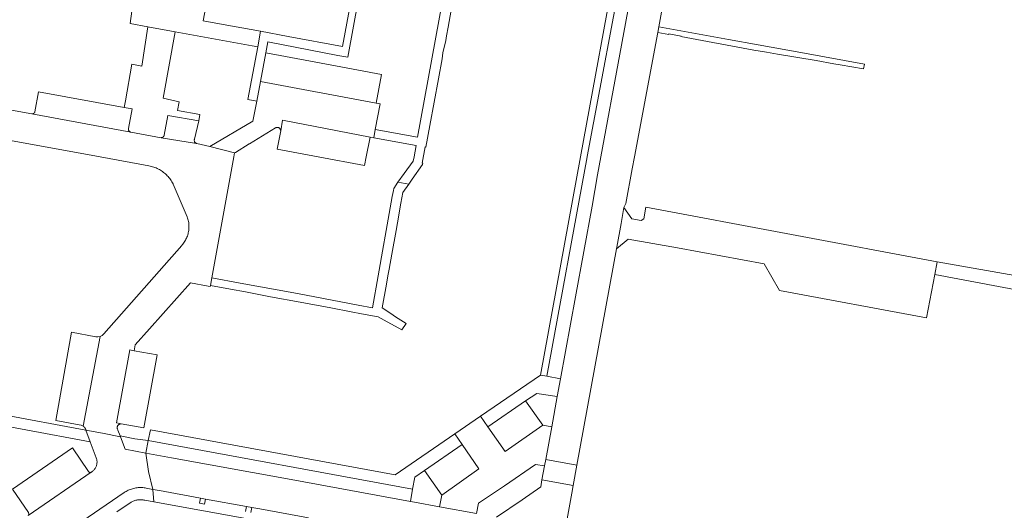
# Model space of a CAD drawing. Extents: x 146402 to 164798, y 455483 to 464134.
# Tile 206 of 256: x 157324 to 157494, y 459439 to 459524. Entities that reach past the tile are written whole.
import ezdxf

# ---------------------------------------------------------------- set-up
doc = ezdxf.new("R2010")
doc.units = 0
doc.header["$LTSCALE"] = 0.2
doc.layers.add('B-XX-VH-VERHARDING_BETONSTRAATSTEEN-GV', color=252, linetype='CONTINUOUS', lineweight=18)
doc.layers.add('B-XX-VH-VERHARDING_TEGEL-GV', color=252, linetype='CONTINUOUS', lineweight=18)

msp = doc.modelspace()

# ---------------------------------------------------------------- linework, layer by layer
at = {"layer": 'B-XX-VH-VERHARDING_BETONSTRAATSTEEN-GV'}
for points in [[(157430.68, 459535.56), (157428.492, 459535.987), (157421.76, 459500.032), (157421.754, 459500), (157414.772, 459461.996), (157417.141, 459461.546), (157419.74, 459475.75), (157422.61, 459491.46), (157423.58, 459496.86), (157424.156, 459500), (157427.41, 459517.75), (157429.89, 459531.26), (157430.131, 459532.573)], [(157432.963, 459532.155), (157430.131, 459532.573), (157429.89, 459531.26), (157427.41, 459517.75), (157424.156, 459500), (157423.58, 459496.86), (157422.61, 459491.46), (157419.74, 459475.75), (157417.141, 459461.546), (157416.58, 459458.48), (157415.64, 459453.27), (157414.597, 459447.578), (157420.008, 459446.584), (157426.848, 459484.045), (157426.9, 459484.33), (157427.642, 459488.462), (157428.14, 459491.24), (157428.45, 459491.9), (157429.58, 459497.93), (157429.966, 459500), (157433.992, 459521.554), (157434.17, 459522.53), (157435.84, 459531.73)], [(157350.441, 459521.656), (157345.721, 459522.521), (157344.655, 459515.706), (157342.93, 459516.064), (157341.866, 459509.681), (157341.629, 459508.565), (157342.98, 459508.32), (157342.357, 459504.883), (157342.349, 459504.818), (157342.35, 459504.753), (157342.358, 459504.689), (157342.374, 459504.626), (157342.398, 459504.565), (157342.429, 459504.508), (157342.467, 459504.455), (157342.511, 459504.407), (157342.561, 459504.365), (157342.615, 459504.329), (157342.673, 459504.3), (157342.735, 459504.278), (157342.759, 459504.272), (157347.996, 459503.316), (157348.005, 459503.315), (157348.015, 459503.316), (157348.025, 459503.316), (157348.034, 459503.316), (157348.044, 459503.317), (157348.054, 459503.318), (157348.063, 459503.319), (157348.073, 459503.319), (157348.082, 459503.321), (157348.092, 459503.322), (157348.101, 459503.324), (157348.111, 459503.325), (157348.12, 459503.327), (157348.13, 459503.329), (157348.139, 459503.331), (157348.148, 459503.334), (157348.157, 459503.336), (157348.167, 459503.339), (157348.176, 459503.342), (157348.185, 459503.345), (157348.194, 459503.348), (157348.203, 459503.351), (157348.212, 459503.355), (157348.221, 459503.358), (157348.23, 459503.362), (157348.238, 459503.366), (157348.247, 459503.37), (157348.256, 459503.374), (157348.264, 459503.379), (157348.273, 459503.383), (157348.281, 459503.388), (157348.289, 459503.393), (157348.298, 459503.398), (157348.306, 459503.403), (157348.314, 459503.408), (157348.322, 459503.413), (157348.33, 459503.419), (157348.337, 459503.424), (157348.345, 459503.43), (157348.353, 459503.436), (157348.356, 459503.439), (157348.36, 459503.442), (157348.367, 459503.448), (157348.375, 459503.455), (157348.382, 459503.461), (157348.389, 459503.468), (157348.396, 459503.475), (157348.402, 459503.481), (157348.409, 459503.488), (157348.416, 459503.495), (157348.422, 459503.502), (157348.428, 459503.51), (157348.434, 459503.517), (157348.44, 459503.525), (157348.446, 459503.532), (157348.452, 459503.54), (157348.458, 459503.548), (157348.463, 459503.556), (157348.468, 459503.563), (157348.474, 459503.571), (157348.479, 459503.58), (157348.484, 459503.588), (157348.488, 459503.596), (157348.493, 459503.605), (157348.498, 459503.613), (157348.502, 459503.622), (157348.506, 459503.63), (157348.51, 459503.639), (157348.514, 459503.648), (157348.518, 459503.657), (157348.521, 459503.666), (157348.525, 459503.675), (157348.528, 459503.684), (157348.531, 459503.693), (157348.534, 459503.702), (157348.537, 459503.711), (157348.539, 459503.72), (157348.542, 459503.729), (157348.544, 459503.739), (157348.546, 459503.748), (157348.548, 459503.758), (157348.55, 459503.767), (157349.18, 459507.18), (157354.53, 459506.22), (157354.734, 459507.325), (157350.855, 459508.035), (157351.141, 459509.547), (157348.349, 459510.162)], [(157378.194, 459515.734), (157366.13, 459518), (157365.2, 459513.02), (157385.27, 459509.3), (157386.15, 459514.24)], [(157385.27, 459509.3), (157365.2, 459513.02), (157364.57, 459509.63), (157363.89, 459506.2), (157356.42, 459501.76), (157360.72, 459500.67), (157360.867, 459500.76), (157363.284, 459502.235), (157363.329, 459502.263), (157367.816, 459505.002), (157367.849, 459505.021), (157367.912, 459505.049), (157367.977, 459505.07), (157368.045, 459505.083), (157368.113, 459505.089), (157368.182, 459505.086), (157368.249, 459505.075), (157368.316, 459505.056), (157368.379, 459505.03), (157368.439, 459504.997), (157368.495, 459504.957), (157368.546, 459504.911), (157368.591, 459504.859), (157368.63, 459504.802), (157368.661, 459504.741), (157368.686, 459504.677), (157368.703, 459504.611), (157368.712, 459504.543), (157368.713, 459504.474), (157369.04, 459506.33), (157384.18, 459503.39), (157384.81, 459503.27), (157385.084, 459504.745), (157385.91, 459509.19)], [(157341.629, 459508.565), (157326.8, 459511.25), (157326.172, 459507.793), (157326.169, 459507.785), (157326.166, 459507.776), (157326.163, 459507.768), (157326.16, 459507.76), (157326.157, 459507.752), (157326.154, 459507.744), (157326.15, 459507.736), (157326.146, 459507.728), (157326.143, 459507.72), (157326.139, 459507.712), (157326.135, 459507.704), (157326.13, 459507.697), (157326.126, 459507.689), (157326.122, 459507.682), (157326.117, 459507.674), (157326.112, 459507.667), (157326.107, 459507.66), (157326.102, 459507.652), (157326.097, 459507.645), (157326.092, 459507.638), (157326.087, 459507.631), (157326.081, 459507.625), (157326.076, 459507.618), (157326.07, 459507.611), (157326.064, 459507.605), (157326.058, 459507.598), (157326.052, 459507.592), (157326.046, 459507.586), (157326.04, 459507.58), (157326.033, 459507.574), (157326.027, 459507.568), (157326.02, 459507.562), (157326.014, 459507.556), (157326.007, 459507.551), (157326, 459507.545), (157325.993, 459507.54), (157325.986, 459507.535), (157325.979, 459507.53), (157325.971, 459507.525), (157325.964, 459507.52), (157325.957, 459507.515), (157325.949, 459507.511), (157325.942, 459507.506), (157325.934, 459507.502), (157325.926, 459507.498), (157325.919, 459507.494), (157325.911, 459507.49), (157325.903, 459507.486), (157325.895, 459507.483), (157325.887, 459507.479), (157325.879, 459507.476), (157325.87, 459507.473), (157325.862, 459507.47), (157325.854, 459507.467), (157325.846, 459507.464), (157325.837, 459507.461), (157325.829, 459507.459), (157325.821, 459507.457), (157325.812, 459507.455), (157325.804, 459507.453), (157325.795, 459507.451), (157325.786, 459507.449), (157325.778, 459507.447), (157325.769, 459507.446), (157325.76, 459507.445), (157325.752, 459507.443), (157325.743, 459507.442), (157325.734, 459507.442), (157325.726, 459507.441), (157325.717, 459507.44), (157325.708, 459507.44), (157325.699, 459507.44), (157325.691, 459507.44), (157325.682, 459507.44), (157325.673, 459507.44), (157325.665, 459507.44), (157325.656, 459507.441), (157325.647, 459507.442), (157325.638, 459507.442), (157342.759, 459504.272), (157342.735, 459504.278), (157342.673, 459504.3), (157342.615, 459504.329), (157342.561, 459504.365), (157342.511, 459504.407), (157342.467, 459504.455), (157342.429, 459504.508), (157342.398, 459504.565), (157342.374, 459504.626), (157342.358, 459504.689), (157342.35, 459504.753), (157342.349, 459504.818), (157342.357, 459504.883), (157342.98, 459508.32)], [(157354.53, 459506.22), (157349.18, 459507.18), (157348.55, 459503.767), (157348.548, 459503.758), (157348.546, 459503.748), (157348.544, 459503.739), (157348.542, 459503.729), (157348.539, 459503.72), (157348.537, 459503.711), (157348.534, 459503.702), (157348.531, 459503.693), (157348.528, 459503.684), (157348.525, 459503.675), (157348.521, 459503.666), (157348.518, 459503.657), (157348.514, 459503.648), (157348.51, 459503.639), (157348.506, 459503.63), (157348.502, 459503.622), (157348.498, 459503.613), (157348.493, 459503.605), (157348.488, 459503.596), (157348.484, 459503.588), (157348.479, 459503.58), (157348.474, 459503.571), (157348.468, 459503.563), (157348.463, 459503.556), (157348.458, 459503.548), (157348.452, 459503.54), (157348.446, 459503.532), (157348.44, 459503.525), (157348.434, 459503.517), (157348.428, 459503.51), (157348.422, 459503.502), (157348.416, 459503.495), (157348.409, 459503.488), (157348.402, 459503.481), (157348.396, 459503.475), (157348.389, 459503.468), (157348.382, 459503.461), (157348.375, 459503.455), (157348.367, 459503.448), (157348.36, 459503.442), (157348.356, 459503.439), (157348.353, 459503.436), (157348.345, 459503.43), (157348.337, 459503.424), (157348.33, 459503.419), (157348.322, 459503.413), (157348.314, 459503.408), (157348.306, 459503.403), (157348.298, 459503.398), (157348.289, 459503.393), (157348.281, 459503.388), (157348.273, 459503.383), (157348.264, 459503.379), (157348.256, 459503.374), (157348.247, 459503.37), (157348.238, 459503.366), (157348.23, 459503.362), (157348.221, 459503.358), (157348.212, 459503.355), (157348.203, 459503.351), (157348.194, 459503.348), (157348.185, 459503.345), (157348.176, 459503.342), (157348.167, 459503.339), (157348.157, 459503.336), (157348.148, 459503.334), (157348.139, 459503.331), (157348.13, 459503.329), (157348.12, 459503.327), (157348.111, 459503.325), (157348.101, 459503.324), (157348.092, 459503.322), (157348.082, 459503.321), (157348.073, 459503.319), (157348.063, 459503.319), (157348.054, 459503.318), (157348.044, 459503.317), (157348.034, 459503.316), (157348.025, 459503.316), (157348.015, 459503.316), (157348.005, 459503.315), (157354.15, 459502.32), (157354.181, 459502.315), (157354.161, 459502.32), (157354.098, 459502.343), (157354.037, 459502.372), (157353.981, 459502.409), (157353.93, 459502.452), (157353.883, 459502.501), (157353.844, 459502.555), (157353.81, 459502.613), (157353.784, 459502.675), (157353.766, 459502.739), (157353.755, 459502.806), (157353.753, 459502.873), (157353.758, 459502.94), (157353.771, 459503.005), (157353.792, 459503.069)], [(157384.18, 459503.39), (157369.04, 459506.33), (157368.713, 459504.474), (157368.12, 459501.35), (157375.207, 459500), (157383.23, 459498.47), (157383.526, 459500)], [(157482.34, 459481.81), (157431.95, 459491.27), (157431.6, 459489.27), (157431.11, 459488.97), (157429.48, 459489.25), (157428.14, 459491.24), (157427.642, 459488.462), (157426.9, 459484.33), (157426.848, 459484.045), (157428.85, 459485.77), (157437.4, 459484.23), (157452.412, 459481.487), (157453.753, 459479.166), (157455.078, 459476.874), (157480.54, 459472.1), (157481.934, 459479.636)], [(157336.689, 459468.853), (157332.5, 459469.64), (157329.78, 459454.36), (157333.849, 459453.58), (157334.184, 459453.527), (157334.491, 459453.384), (157337.477, 459468.887), (157337.086, 459468.806)], [(157343.32, 459466.42), (157342.61, 459466.57), (157340.29, 459453.92), (157341.079, 459453.778), (157345.04, 459453.06), (157347.31, 459465.69)], [(157414.07, 459453.56), (157411.11, 459457.74), (157404.59, 459453.26), (157407.554, 459448.966)], [(157404.59, 459453.26), (157403.324, 459455.093), (157398.858, 459452.036), (157400.12, 459450.16), (157402.993, 459445.988), (157396.59, 459441.4), (157396.23, 459439.41), (157402.61, 459438.25), (157402.94, 459440.02), (157407.45, 459443.04), (157412.85, 459446.75), (157414.4, 459446.5), (157414.597, 459447.578), (157415.64, 459453.27), (157414.07, 459453.56), (157407.554, 459448.966)], [(157343.486, 459451.185), (157340.911, 459451.685), (157340.973, 459451.521), (157341.79, 459449.36), (157345.35, 459448.7), (157345.783, 459450.856)], [(157335.429, 459445.524), (157332.7, 459449.6), (157322.3, 459442.47), (157325.046, 459438.384), (157325.102, 459438.138), (157324.998, 459437.908), (157335.905, 459445.381), (157335.636, 459445.351)], [(157402.993, 459445.988), (157400.12, 459450.16), (157393.59, 459445.68), (157396.59, 459441.4)], [(157420.008, 459446.584), (157414.597, 459447.578), (157414.4, 459446.5), (157413.947, 459444.055), (157419.369, 459443.084)]]:
    msp.add_lwpolyline(points, close=True, dxfattribs=at)
for points in [[(157342.94, 459525.22), (157342.654, 459523.083), (157345.721, 459522.521), (157350.441, 459521.656), (157363.78, 459519.21), (157364.73, 459519.04), (157365.2, 459521.729), (157358.73, 459522.91), (157355.289, 459523.551), (157356.25, 459528.825)], [(157321.307, 459502.962), (157337.439, 459500), (157345.905, 459498.444), (157346.117, 459498.401), (157346.327, 459498.35), (157346.535, 459498.292), (157346.741, 459498.226), (157346.944, 459498.152), (157347.145, 459498.071), (157347.342, 459497.982), (157347.536, 459497.887), (157347.726, 459497.784), (157347.912, 459497.674), (157348.094, 459497.557), (157348.272, 459497.434), (157348.445, 459497.304), (157348.613, 459497.168), (157348.776, 459497.026), (157348.933, 459496.878), (157349.085, 459496.724), (157349.231, 459496.564), (157349.372, 459496.4), (157349.505, 459496.23), (157349.633, 459496.055), (157349.754, 459495.876), (157349.868, 459495.693), (157349.976, 459495.505), (157350.076, 459495.314), (157350.108, 459495.249), (157352.546, 459489.59), (157352.609, 459489.402), (157352.665, 459489.212), (157352.713, 459489.019), (157352.753, 459488.825), (157352.786, 459488.629), (157352.81, 459488.432), (157352.826, 459488.234), (157352.835, 459488.036), (157352.835, 459487.838), (157352.828, 459487.639), (157352.812, 459487.442), (157352.789, 459487.245), (157352.757, 459487.049), (157352.718, 459486.854), (157352.671, 459486.661), (157352.616, 459486.471), (157352.554, 459486.282), (157352.484, 459486.097), (157352.406, 459485.914), (157352.321, 459485.734), (157352.229, 459485.559), (157352.131, 459485.387), (157352.025, 459485.219), (157351.912, 459485.055), (157351.793, 459484.896), (157351.668, 459484.742), (157351.602, 459484.666), (157338.071, 459469.354), (157337.81, 459469.075), (157337.477, 459468.887), (157334.491, 459453.384), (157334.509, 459453.372), (157334.526, 459453.36), (157334.543, 459453.348), (157334.56, 459453.335), (157334.577, 459453.322), (157334.593, 459453.309), (157334.609, 459453.295), (157334.626, 459453.282), (157334.641, 459453.268), (157334.657, 459453.253), (157334.672, 459453.239), (157334.687, 459453.224), (157334.702, 459453.209), (157334.716, 459453.193), (157334.731, 459453.178), (157334.745, 459453.162), (157334.758, 459453.146), (157334.772, 459453.129), (157334.785, 459453.113), (157334.798, 459453.096), (157334.81, 459453.079), (157334.823, 459453.062), (157334.834, 459453.044), (157334.846, 459453.026), (157334.857, 459453.009), (157334.868, 459452.99), (157334.879, 459452.972), (157334.889, 459452.954), (157334.9, 459452.935), (157334.909, 459452.916), (157334.919, 459452.898), (157334.928, 459452.878), (157334.937, 459452.859), (157334.945, 459452.84), (157334.953, 459452.82), (157334.961, 459452.801), (157334.968, 459452.781), (157334.975, 459452.761), (157334.982, 459452.741), (157334.988, 459452.721), (157334.994, 459452.7), (157335, 459452.68), (157337.862, 459452.125), (157340.973, 459451.521), (157340.911, 459451.685), (157340.534, 459452.682), (157340.495, 459452.745), (157340.462, 459452.813), (157340.437, 459452.883), (157340.42, 459452.955), (157340.41, 459453.03), (157340.408, 459453.104), (157340.415, 459453.179), (157340.429, 459453.252), (157340.451, 459453.323), (157340.481, 459453.391), (157340.517, 459453.457), (157340.561, 459453.517), (157340.611, 459453.573), (157340.666, 459453.623), (157340.727, 459453.667), (157340.791, 459453.704), (157340.86, 459453.734), (157340.931, 459453.756), (157341.004, 459453.771), (157341.079, 459453.778), (157340.29, 459453.92), (157342.61, 459466.57), (157343.32, 459466.42), (157343.51, 459467.45), (157346, 459470.19), (157353.08, 459478.17), (157356.187, 459477.601), (157356.518, 459477.54), (157356.55, 459477.73), (157356.77, 459479.02), (157360.597, 459500), (157360.72, 459500.67), (157356.42, 459501.76), (157354.181, 459502.315), (157354.15, 459502.32), (157348.005, 459503.315), (157347.996, 459503.316), (157342.759, 459504.272), (157325.638, 459507.442), (157325.605, 459507.448), (157321.45, 459508.19)], [(157330.26, 459434.1), (157341.626, 459441.86), (157341.794, 459441.97), (157341.965, 459442.072), (157342.141, 459442.168), (157342.321, 459442.257), (157342.503, 459442.338), (157342.69, 459442.413), (157342.878, 459442.479), (157343.07, 459442.538), (157343.263, 459442.589), (157343.459, 459442.633), (157343.655, 459442.669), (157343.854, 459442.697), (157344.053, 459442.716), (157344.253, 459442.728), (157344.453, 459442.732), (157344.653, 459442.728), (157344.853, 459442.716), (157345.052, 459442.696), (157345.25, 459442.668), (157345.398, 459442.642), (157346.574, 459442.418), (157345.854, 459445.517), (157345.35, 459448.7), (157341.79, 459449.36), (157340.973, 459451.521), (157337.862, 459452.125), (157335, 459452.68), (157335.73, 459450.66), (157336.796, 459447.854), (157336.836, 459447.732), (157336.869, 459447.609), (157336.893, 459447.483), (157336.91, 459447.356), (157336.919, 459447.228), (157336.92, 459447.1), (157336.913, 459446.972), (157336.897, 459446.845), (157336.874, 459446.719), (157336.843, 459446.595), (157336.805, 459446.473), (157336.759, 459446.353), (157336.705, 459446.237), (157336.645, 459446.124), (157336.577, 459446.015), (157336.503, 459445.911), (157336.422, 459445.812), (157336.336, 459445.717), (157336.243, 459445.628), (157336.146, 459445.546), (157336.043, 459445.469), (157335.936, 459445.399), (157335.905, 459445.381), (157324.998, 459437.908)], [(157402.61, 459438.25), (157396.23, 459439.41), (157391.85, 459440.21), (157391.16, 459440.34), (157370.55, 459444.11), (157349.79, 459447.89), (157345.35, 459448.7), (157345.854, 459445.517), (157346.574, 459442.418), (157347.72, 459442.2), (157354.81, 459440.9), (157355.7, 459440.74), (157362.8, 459439.45), (157363.69, 459439.29), (157365.09, 459439.03), (157373.52, 459437.5)], [(157417.27, 459431.59), (157419.125, 459441.748), (157419.369, 459443.084), (157413.947, 459444.055), (157413.73, 459442.88), (157410.5, 459440.63), (157406.07, 459437.61)]]:
    msp.add_lwpolyline(points, dxfattribs=at)
at = {"layer": 'B-XX-VH-VERHARDING_TEGEL-GV'}
for points in [[(157385.67, 459546.32), (157384.439, 459546.503), (157383.941, 459543.79), (157383.361, 459540.63), (157382.965, 459538.471), (157382.385, 459535.302), (157381.829, 459532.27), (157381.007, 459527.791), (157380.437, 459524.679), (157379.87, 459521.58), (157379.43, 459519.13), (157369.984, 459520.855), (157365.2, 459521.729), (157364.73, 459519.04), (157363.05, 459509.93), (157364.57, 459509.63), (157365.2, 459513.02), (157366.13, 459518), (157366.491, 459519.917), (157378.582, 459517.569), (157380.33, 459517.23)], [(157428.492, 459535.987), (157427.233, 459536.169), (157420.615, 459500), (157413.7, 459462.2), (157414.772, 459461.996), (157421.754, 459500), (157421.76, 459500.032)], [(157446.246, 459520.335), (157434.17, 459522.53), (157433.992, 459521.554), (157435.883, 459521.209), (157435.894, 459521.273), (157438.021, 459520.909), (157438.01, 459520.841), (157450.64, 459518.48), (157452.802, 459518.102), (157454.7, 459517.77), (157461.412, 459516.663), (157464.442, 459516.111), (157465.573, 459515.905), (157469.617, 459515.239), (157469.763, 459516.063), (157458.77, 459518.06), (157451.39, 459519.4)], [(157390.879, 459495.284), (157389.007, 459495.626), (157388.303, 459494.507), (157388.239, 459494.15), (157388.04, 459493.14), (157387.513, 459490.2), (157386.807, 459486.264), (157386.519, 459484.639), (157385.592, 459479.4), (157385.588, 459479.379), (157384.61, 459473.88), (157382.15, 459474.31), (157371.63, 459476.31), (157361.69, 459478.12), (157356.77, 459479.02), (157356.55, 459477.73), (157360.048, 459477.075), (157362.603, 459476.596), (157366.66, 459475.836), (157366.958, 459475.779), (157372.111, 459474.814), (157377.375, 459473.829), (157380.934, 459473.163), (157382.684, 459472.835), (157385.6, 459472.29), (157386.618, 459471.723), (157389.68, 459470.02), (157390.41, 459471.12), (157388.582, 459472.319), (157387.762, 459472.857), (157386.28, 459473.83), (157387.011, 459477.921), (157387.015, 459477.941), (157387.274, 459479.392), (157387.484, 459480.569), (157387.946, 459483.156), (157388.679, 459487.26), (157388.917, 459488.592), (157389.52, 459491.98), (157389.85, 459493.83)], [(157497.12, 459479.21), (157482.34, 459481.81), (157481.934, 459479.636), (157500, 459476.213), (157515.538, 459473.267), (157516.037, 459475.879), (157511.09, 459476.75), (157500, 459478.703)], [(157414.772, 459461.996), (157413.7, 459462.2), (157403.324, 459455.093), (157404.59, 459453.26), (157411.11, 459457.74), (157413.05, 459459.03), (157416.58, 459458.48), (157417.141, 459461.546)], [(157320.09, 459455.412), (157314.945, 459456.355), (157313.39, 459454.78), (157335.73, 459450.66), (157335, 459452.68)], [(157388.51, 459444.95), (157346.162, 459452.743), (157345.783, 459450.856), (157391.554, 459442.428), (157391.95, 459444.53), (157393.59, 459445.68), (157400.12, 459450.16), (157398.858, 459452.036)], [(157391.554, 459442.428), (157345.783, 459450.856), (157345.35, 459448.7), (157349.79, 459447.89), (157370.55, 459444.11), (157391.16, 459440.34)]]:
    msp.add_lwpolyline(points, close=True, dxfattribs=at)
for points in [[(157399.76, 459543.72), (157392.422, 459503.409), (157385.084, 459504.745), (157384.81, 459503.27), (157392.153, 459501.933), (157391.801, 459500), (157391.66, 459499.22), (157390.109, 459497.118), (157389.007, 459495.626), (157390.879, 459495.284), (157391.46, 459496.104), (157393.27, 459498.66), (157393.31, 459498.877), (157393.229, 459498.892), (157393.729, 459501.705), (157393.831, 459501.687), (157394.532, 459505.432), (157395.286, 459509.461), (157396.041, 459513.492), (157396.69, 459516.96), (157396.808, 459518.008), (157397.29, 459520.12), (157397.44, 459520.961), (157397.703, 459522.438), (157398.23, 459525.392)], [(157340.37, 459438.52), (157342.836, 459440.192), (157342.916, 459440.238), (157343.055, 459440.311), (157343.198, 459440.377), (157343.343, 459440.436), (157343.492, 459440.487), (157343.642, 459440.53), (157343.795, 459440.566), (157343.949, 459440.593), (157344.105, 459440.613), (157344.261, 459440.625), (157344.418, 459440.629), (157344.575, 459440.625), (157344.731, 459440.613), (157344.887, 459440.593), (157345.041, 459440.565), (157345.194, 459440.529), (157346.75, 459440.28), (157346.574, 459442.418), (157345.398, 459442.642), (157345.25, 459442.668), (157345.052, 459442.696), (157344.853, 459442.716), (157344.653, 459442.728), (157344.453, 459442.732), (157344.253, 459442.728), (157344.053, 459442.716), (157343.854, 459442.697), (157343.655, 459442.669), (157343.459, 459442.633), (157343.263, 459442.589), (157343.07, 459442.538), (157342.878, 459442.479), (157342.69, 459442.413), (157342.503, 459442.338), (157342.321, 459442.257), (157342.141, 459442.168), (157341.965, 459442.072), (157341.794, 459441.97), (157341.626, 459441.86), (157330.26, 459434.1)], [(157362.64, 459438.56), (157362.8, 459439.45), (157355.7, 459440.74), (157355.54, 459439.85), (157354.65, 459440.01), (157354.81, 459440.9), (157347.72, 459442.2), (157346.574, 459442.418), (157346.75, 459440.28), (157411.096, 459428.583)], [(157373.52, 459437.5), (157365.09, 459439.03), (157363.69, 459439.29), (157363.53, 459438.4)]]:
    msp.add_lwpolyline(points, dxfattribs=at)

doc.saveas('drawing.dxf')
